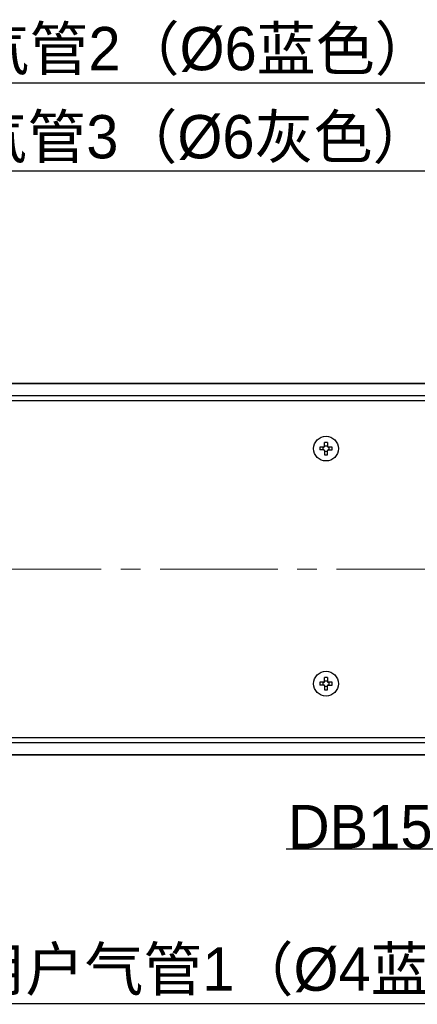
# Model space of a CAD drawing. Header units: millimetres. Extents: x 4086 to 8318, y 123 to 1549.
# Tile 32 of 54: x 6818 to 6883, y 1281 to 1440. Entities that reach past the tile are written whole.
import ezdxf
from ezdxf import colors
from ezdxf.entities.mleader import LeaderData, LeaderLine
from ezdxf.math import Vec2, Vec3

# ---------------------------------------------------------------- set-up
doc = ezdxf.new("R2010")
doc.units = ezdxf.units.MM
doc.linetypes.add('CENTER2', pattern=[28.575, 19.05, -3.175, 3.175, -3.175])
doc.layers.add('00_COMPONENTS', color=7, linetype='Continuous')
doc.layers.add('中心线层', color=7, linetype='CENTER2', lineweight=0)
doc.layers.add('细线层', color=7, linetype='Continuous', lineweight=0)
doc.styles.get("Standard").update_dxf_attribs({"font": 'SourceHanSansCN-Normal.ttf'})

# ---------------------------------------------------------------- blocks, each defined once
blk = doc.blocks.new('_Dot')
at = {"color": 0, "linetype": 'ByBlock', "lineweight": -2}
blk.add_line((-0.5, 0), (-1, 0), dxfattribs=at)
at = {"color": 0, "linetype": 'ByBlock', "const_width": 0.5}
blk.add_lwpolyline([(-0.25, 0, 1), (0.25, 0, 1)], format="xyb", close=True, dxfattribs=at)

msp = doc.modelspace()

# ---------------------------------------------------------------- linework, layer by layer
at = {"layer": '00_COMPONENTS', "color": 7, "linetype": 'Continuous'}
for p, q in [((6916.178, 1381.6337), (6743.4507, 1381.6337)), ((6915.9904, 1381.6024), (6743.4507, 1381.6024)), ((6740.9306, 1378.8866), (6904.8799, 1378.8866)), ((6743.4507, 1379.6924), (6907.6221, 1379.6924)), ((6867.7307, 1371.5037), (6867.7307, 1372.1375)), ((6868.1707, 1372.1375), (6868.1707, 1371.5037)), ((6867.5807, 1371.3537), (6866.947, 1371.3537)), ((6867.5807, 1370.9137), (6866.947, 1370.9137)), ((6867.4771, 1370.9137), (6867.4771, 1371.3537)), ((6867.7307, 1371.6073), (6868.1707, 1371.6073)), ((6867.7307, 1370.7637), (6867.7307, 1370.13)), ((6868.1707, 1370.6602), (6867.7307, 1370.6602)), ((6868.1707, 1370.13), (6868.1707, 1370.7637)), ((6868.9545, 1371.3537), (6868.3207, 1371.3537)), ((6868.3207, 1370.9137), (6868.9545, 1370.9137)), ((6868.4243, 1371.3537), (6868.4243, 1370.9137)), ((6867.7307, 1333.5037), (6867.7307, 1334.1375)), ((6868.1707, 1334.1375), (6868.1707, 1333.5037)), ((6867.5807, 1333.3537), (6866.947, 1333.3537)), ((6867.5807, 1332.9137), (6866.947, 1332.9137)), ((6867.4771, 1332.9137), (6867.4771, 1333.3537)), ((6867.7307, 1333.6073), (6868.1707, 1333.6073)), ((6867.7307, 1332.7637), (6867.7307, 1332.13)), ((6868.1707, 1332.6602), (6867.7307, 1332.6602)), ((6868.1707, 1332.13), (6868.1707, 1332.7637)), ((6868.9545, 1333.3537), (6868.3207, 1333.3537)), ((6868.3207, 1332.9137), (6868.9545, 1332.9137)), ((6868.4243, 1333.3537), (6868.4243, 1332.9137)), ((6905.0309, 1324.3809), (6740.9306, 1324.3809)), ((6907.7512, 1323.5751), (6743.4507, 1323.5751)), ((6743.4507, 1321.6651), (6916.1414, 1321.6651)), ((6743.4507, 1321.6337), (6916.3262, 1321.6337))]:
    msp.add_line(p, q, dxfattribs=at)
for centre in [(6867.9507, 1371.1337), (6867.9507, 1333.1337)]:
    msp.add_circle(centre, 2, dxfattribs=at)
for centre, radius, start, end in [((6867.9507, 1365.7914), 6.3499, 88.014507, 91.985493), ((6873.2916, 1371.1337), 6.3484, 178.014878, 181.985122), ((6867.5807, 1371.5037), 0.15, 270, 0), ((6867.5807, 1370.7637), 0.15, 0, 90), ((6868.3207, 1371.5037), 0.15, 180, 270), ((6868.3207, 1370.7637), 0.15, 90, 180), ((6862.6099, 1371.1338), 6.3484, 358.014878, 1.985122), ((6867.9507, 1376.4761), 6.3499, 268.014507, 271.985493), ((6867.9507, 1327.7914), 6.3499, 88.014507, 91.985493), ((6873.2916, 1333.1337), 6.3484, 178.014878, 181.985122), ((6867.5807, 1333.5037), 0.15, 270, 0), ((6867.5807, 1332.7637), 0.15, 0, 90), ((6868.3207, 1333.5037), 0.15, 180, 270), ((6868.3207, 1332.7637), 0.15, 90, 180), ((6862.6099, 1333.1338), 6.3484, 358.014878, 1.985122), ((6867.9507, 1338.4761), 6.3499, 268.014507, 271.985493)]:
    msp.add_arc(centre, radius, start, end, dxfattribs=at)
at = {"layer": '中心线层'}
msp.add_line((7088.7301, 1351.6337), (6694.0124, 1351.6337), dxfattribs=at)

# ---------------------------------------------------------------- leaders
at = {"layer": '细线层'}
ml = msp.add_multileader_mtext('Standard', dxfattribs=at)
ml.set_content('用户气管2（%%c6蓝色）')
ml.set_leader_properties()
ml.set_arrow_properties(name='DOT')
ml.build(insert=Vec2(0, 0))
ml.multileader.update_dxf_attribs({"text_left_attachment_type": 6, "text_right_attachment_type": 5, "dogleg_length": 0.36, "arrow_head_size": 2})
ctx = ml.context
ctx.base_point, ctx.char_height, ctx.arrow_head_size, ctx.plane_origin = Vec3(6793.8751, 1430.2057), 7, 2, Vec3(6913.4528, 1364.6558)
ctx.left_attachment, ctx.right_attachment, ctx.text_align_type = 6, 5, 2
notes = []
notes.append((ctx, [(0, (1, 1, 0), (6887.7454, 1430.2057), (-1, 0), 0.36, [(0, [(6913.4528, 1364.6558)], 0, [])])]))
ctx.mtext.insert, ctx.mtext.alignment, ctx.mtext.flow_direction = Vec3(6885.3854, 1439.2931), 3, 5
ml = msp.add_multileader_mtext('Standard', dxfattribs=at)
ml.set_content('用户气管3（%%c6灰色）')
ml.set_leader_properties()
ml.set_arrow_properties(name='DOT')
ml.build(insert=Vec2(0, 0))
ml.multileader.update_dxf_attribs({"text_left_attachment_type": 6, "text_right_attachment_type": 5, "dogleg_length": 0.36, "arrow_head_size": 2})
ctx = ml.context
ctx.base_point, ctx.char_height, ctx.arrow_head_size, ctx.plane_origin = Vec3(6793.519, 1415.964), 7, 2, Vec3(6913.4509, 1352.6558)
ctx.left_attachment, ctx.right_attachment, ctx.text_align_type = 6, 5, 2
notes.append((ctx, [(0, (1, 1, 0), (6887.3894, 1415.964), (-1, 0), 0.36, [(0, [(6913.4509, 1352.6558)], 0, [])])]))
ctx.mtext.insert, ctx.mtext.alignment, ctx.mtext.flow_direction = Vec3(6885.0294, 1425.0514), 3, 5
ml = msp.add_multileader_mtext('Standard', dxfattribs=at)
ml.set_content('DB15')
ml.set_leader_properties()
ml.set_arrow_properties(name='DOT')
ml.build(insert=Vec2(0, 0))
ml.multileader.update_dxf_attribs({"text_left_attachment_type": 6, "text_right_attachment_type": 5, "dogleg_length": 0.36, "arrow_head_size": 2})
ctx = ml.context
ctx.base_point, ctx.char_height, ctx.arrow_head_size, ctx.plane_origin = Vec3(6861.4209, 1306.3984), 7, 2, Vec3(6900.2007, 1351.658)
ctx.left_attachment, ctx.right_attachment, ctx.text_align_type = 6, 5, 2
notes.append((ctx, [(0, (1, 1, 0), (6887.5561, 1306.3984), (-1, 0), 0.36, [(0, [(6900.2007, 1351.658)], 0, [])])]))
ctx.mtext.insert, ctx.mtext.alignment, ctx.mtext.flow_direction = Vec3(6885.1961, 1313.5245), 3, 5
ml = msp.add_multileader_mtext('Standard', dxfattribs=at)
ml.set_content('用户气管1（%%c4蓝色）')
ml.set_leader_properties()
ml.set_arrow_properties(name='DOT')
ml.build(insert=Vec2(0, 0))
ml.multileader.update_dxf_attribs({"text_left_attachment_type": 6, "text_right_attachment_type": 5, "dogleg_length": 0.36, "arrow_head_size": 2})
ctx = ml.context
ctx.base_point, ctx.char_height, ctx.arrow_head_size, ctx.plane_origin = Vec3(6812.3193, 1281.4017), 7, 2, Vec3(6922.9523, 1361.1543)
ctx.left_attachment, ctx.right_attachment, ctx.text_align_type = 6, 5, 2
notes.append((ctx, [(0, (1, 1, 0), (6906.1896, 1281.4017), (-1, 0), 0.36, [(0, [(6913.1947, 1339.0696)], 0, [])])]))
ctx.mtext.insert, ctx.mtext.alignment, ctx.mtext.flow_direction = Vec3(6903.8296, 1290.4891), 3, 5
for ctx, leaders in notes:
    for number, flags, end, landing, length, lines in leaders:
        leader = LeaderData()
        leader.index, (leader.has_last_leader_line, leader.has_dogleg_vector, leader.attachment_direction) = number, flags
        leader.last_leader_point, leader.dogleg_vector, leader.dogleg_length = Vec3(end), Vec3(landing), length
        for number, points, colour, breaks in lines:
            line = LeaderLine()
            line.index, line.vertices, line.color, line.breaks = number, Vec3.list(points), colors.encode_raw_color(colour), breaks
            leader.lines.append(line)
        ctx.leaders.append(leader)

doc.saveas('drawing.dxf')
